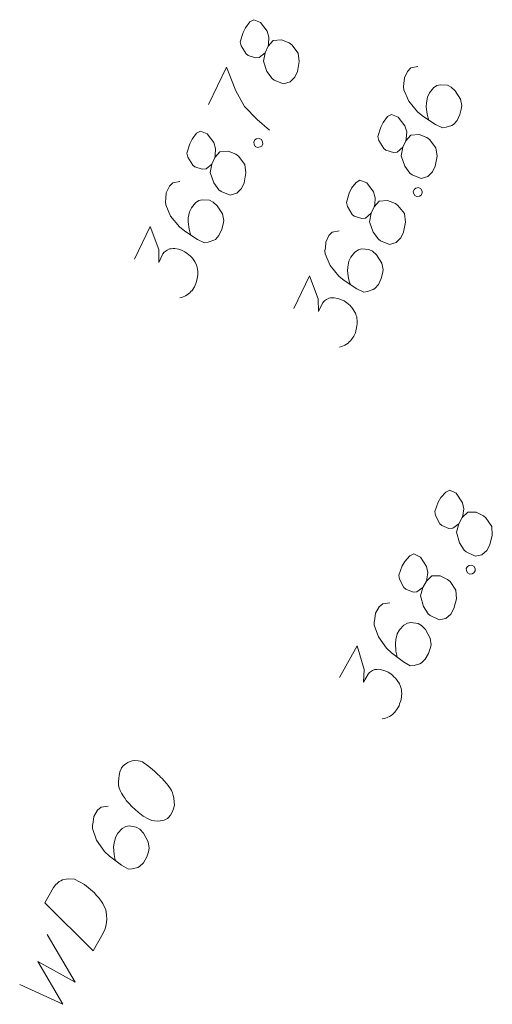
# Model space of a CAD drawing. Header units: metres. Extents: x 5555129 to 5556676, y 5635595 to 5636517.
# Tile 198 of 256: x 5556401.36 to 5556406.75, y 5635994.15 to 5636005.36. Entities that reach past the tile are written whole.
import ezdxf

# ---------------------------------------------------------------- set-up
doc = ezdxf.new("R2010")
doc.units = ezdxf.units.M
doc.header["$MEASUREMENT"] = 0
doc.layers.add('#digitalizacja', color=7, linetype='Continuous', lineweight=18)
doc.layers.add('#skartowane', color=7, linetype='Continuous', lineweight=18)

msp = doc.modelspace()

# ---------------------------------------------------------------- linework, layer by layer
at = {"layer": '#digitalizacja', "color": 5, "linetype": 'Continuous', "lineweight": 18, "flags": 128}
for points in [[(5556402.52451, 5635996.84052), (5556402.51866, 5635996.83026), (5556402.50629, 5635996.79653), (5556402.49969, 5635996.77311), (5556402.49611, 5635996.75481), (5556402.49173, 5635996.72327), (5556402.48954, 5635996.68374), (5556402.49037, 5635996.64933), (5556402.49625, 5635996.61194), (5556402.50803, 5635996.5849), (5556402.52485, 5635996.55487), (5556402.54179, 5635996.52488), (5556402.56378, 5635996.4919), (5556402.57845, 5635996.46995), (5556402.60339, 5635996.44214), (5556402.64595, 5635996.39755), (5556402.71407, 5635996.33829), (5556402.76979, 5635996.29294), (5556402.82627, 5635996.26076), (5556402.87026, 5635996.24254), (5556402.92809, 5635996.23677), (5556402.96253, 5635996.23748), (5556403.00795, 5635996.24563), (5556403.04602, 5635996.26472), (5556403.05986, 5635996.27717), (5556403.08257, 5635996.30501), (5556403.09721, 5635996.3307), (5556403.11543, 5635996.37469), (5556403.12561, 5635996.41641), (5556403.1249, 5635996.45085), (5556403.11965, 5635996.50137), (5556403.1131, 5635996.52555), (5556403.10427, 5635996.55777), (5556403.0925, 5635996.58481), (5556403.08291, 5635996.60387), (5556403.06315, 5635996.62872), (5556403.05583, 5635996.63974), (5556403.03599, 5635996.66464), (5556403.01105, 5635996.69245), (5556402.98611, 5635996.72025), (5556402.96849, 5635996.73704), (5556402.95609, 5635996.75096), (5556402.93847, 5635996.76774), (5556402.8981, 5635996.80434), (5556402.87543, 5635996.82411), (5556402.85264, 5635996.84384), (5556402.81971, 5635996.86945), (5556402.7764, 5635996.90088), (5556402.76105, 5635996.90963), (5556402.73762, 5635996.91623), (5556402.71416, 5635996.92276), (5556402.67462, 5635996.92495), (5556402.64531, 5635996.92121), (5556402.62113, 5635996.91465), (5556402.59408, 5635996.90288), (5556402.57212, 5635996.8882), (5556402.55816, 5635996.87572), (5556402.54432, 5635996.86327), (5556402.52451, 5635996.84052)], [(5556402.37123, 5635996.40458), (5556402.29145, 5635996.39567), (5556402.24972, 5635996.35833), (5556402.20879, 5635996.2865), (5556402.20008, 5635996.2235), (5556402.1928, 5635996.18687), (5556402.19359, 5635996.15238), (5556402.23916, 5635996.01767), (5556402.33015, 5635995.8911), (5556402.38801, 5635995.83768), (5556402.52515, 5635995.73235), (5556402.60206, 5635995.68852), (5556402.64454, 5635995.6915), (5556402.70898, 5635995.70915), (5556402.72803, 5635995.71874), (5556402.7727, 5635995.76125), (5556402.81069, 5635995.82791), (5556402.82966, 5635995.88506), (5556402.83989, 5635995.92686), (5556402.82808, 5635996.00155), (5556402.77523, 5635996.09964), (5556402.73267, 5635996.14423), (5556402.69163, 5635996.16762), (5556402.6103, 5635996.18004), (5556402.57299, 5635996.17411), (5556402.53198, 5635996.14985), (5556402.48146, 5635996.09708), (5556402.45517, 5635996.05094), (5556402.43842, 5635995.98567), (5556402.43333, 5635995.94105), (5556402.43929, 5635995.8561), (5556402.44744, 5635995.81067), (5556402.45399, 5635995.78649)], [(5556401.65038, 5635995.3066), (5556401.74979, 5635995.48104), (5556401.77545, 5635995.51405), (5556401.78929, 5635995.5265), (5556401.81419, 5635995.54635), (5556401.8332, 5635995.55585), (5556401.85225, 5635995.56544), (5556401.89254, 5635995.57641), (5556401.92186, 5635995.58014), (5556401.98776, 5635995.57652), (5556402.10063, 5635995.5122), (5556402.14904, 5635995.47787), (5556402.1717, 5635995.4581), (5556402.19449, 5635995.43837), (5556402.21716, 5635995.4186), (5556402.23701, 5635995.3937), (5556402.26194, 5635995.3659), (5556402.29638, 5635995.31908), (5556402.31106, 5635995.29713), (5556402.34414, 5635995.2239), (5556402.35448, 5635995.17048), (5556402.35671, 5635995.11484), (5556402.35089, 5635995.05693), (5556402.33776, 5635995.01004), (5556402.31664, 5635994.96096), (5556402.20259, 5635994.76083), (5556401.65038, 5635995.3066)], [(5556401.36434, 5635994.37529), (5556401.85465, 5635994.15025), (5556401.56911, 5635994.63921), (5556401.99793, 5635994.40169), (5556401.67569, 5635994.9455)]]:
    msp.add_lwpolyline(points, dxfattribs=at)
at = {"layer": '#skartowane', "color": 7, "linetype": 'Continuous', "lineweight": 18, "flags": 128}
for points in [[(5556404.15829, 5636004.98289), (5556404.194, 5636005.05745), (5556404.19884, 5636005.08132), (5556404.20286, 5636005.15797), (5556404.18323, 5636005.22635), (5556404.1075, 5636005.32809), (5556404.03037, 5636005.35843), (5556403.98595, 5636005.33392), (5556403.93422, 5636005.26703), (5556403.90871, 5636005.21377), (5556403.87625, 5636005.10487), (5556403.88753, 5636005.06018), (5556403.94195, 5636004.96864), (5556403.96601, 5636004.95062), (5556404.05104, 5636004.923), (5556404.0932, 5636004.929), (5556404.15829, 5636004.98289), (5556404.13879, 5636004.88747), (5556404.18039, 5636004.76938), (5556404.23992, 5636004.6885), (5556404.26393, 5636004.6704), (5556404.36774, 5636004.62728), (5556404.44393, 5636004.64966), (5556404.49584, 5636004.70337), (5556404.52645, 5636004.76728), (5556404.54826, 5636004.88129), (5556404.53608, 5636004.97879), (5556404.46315, 5636005.07259), (5556404.43377, 5636005.09326), (5556404.34598, 5636005.12871), (5556404.25102, 5636005.12181), (5556404.194, 5636005.05745)], [(5556403.51591, 5636004.39359), (5556403.71996, 5636004.81966), (5556403.7339, 5636004.7803), (5556403.82497, 5636004.54676), (5556403.92308, 5636004.36882), (5556404.06827, 5636004.22072), (5556404.20764, 5636004.10159)], [(5556405.89823, 5636004.82496), (5556405.81928, 5636004.81039), (5556405.78032, 5636004.77017), (5556405.74461, 5636004.69561), (5556405.74041, 5636004.63214), (5556405.73576, 5636004.59509), (5556405.739, 5636004.56075), (5556405.79406, 5636004.42962), (5556405.89384, 5636004.30986), (5556405.95536, 5636004.2607), (5556406.09965, 5636004.16541), (5556406.1795, 5636004.12717), (5556406.22166, 5636004.13317), (5556406.28467, 5636004.15537), (5556406.30299, 5636004.16629), (5556406.34452, 5636004.21187), (5556406.37766, 5636004.28107), (5556406.39251, 5636004.33943), (5556406.39973, 5636004.38185), (5556406.38263, 5636004.45552), (5556406.32293, 5636004.54959), (5556406.2773, 5636004.59103), (5556406.23469, 5636004.61143), (5556406.15268, 5636004.61803), (5556406.11589, 5636004.60946), (5556406.07671, 5636004.58234), (5556406.03009, 5636004.5261), (5556406.00715, 5636004.47821), (5556405.99509, 5636004.41191), (5556405.99319, 5636004.36704), (5556406.00519, 5636004.28272), (5556406.01656, 5636004.23799), (5556406.02482, 5636004.21434)], [(5556405.72639, 5636003.90554), (5556405.7621, 5636003.98011), (5556405.76694, 5636004.00398), (5556405.77096, 5636004.08062), (5556405.75133, 5636004.149), (5556405.6756, 5636004.25074), (5556405.59847, 5636004.28109), (5556405.55405, 5636004.25658), (5556405.50232, 5636004.18969), (5556405.47681, 5636004.13643), (5556405.44435, 5636004.02753), (5556405.45563, 5636003.98284), (5556405.51005, 5636003.8913), (5556405.53411, 5636003.87328), (5556405.61914, 5636003.84565), (5556405.6613, 5636003.85165), (5556405.72639, 5636003.90554), (5556405.70689, 5636003.81013), (5556405.74849, 5636003.69204), (5556405.80802, 5636003.61115), (5556405.83203, 5636003.59305), (5556405.93584, 5636003.54994), (5556406.01203, 5636003.57232), (5556406.06394, 5636003.62603), (5556406.09455, 5636003.68994), (5556406.11636, 5636003.80395), (5556406.10418, 5636003.90144), (5556406.03125, 5636003.99525), (5556406.00187, 5636004.01592), (5556405.91408, 5636004.05136), (5556405.81912, 5636004.04446), (5556405.7621, 5636003.98011)], [(5556403.55127, 5636003.71541), (5556403.58698, 5636003.78998), (5556403.59182, 5636003.81385), (5556403.59584, 5636003.89049), (5556403.57621, 5636003.95887), (5556403.50048, 5636004.06061), (5556403.42335, 5636004.09096), (5556403.37892, 5636004.06645), (5556403.3272, 5636003.99956), (5556403.30169, 5636003.9463), (5556403.26922, 5636003.8374), (5556403.28051, 5636003.79271), (5556403.33493, 5636003.70117), (5556403.35899, 5636003.68315), (5556403.44402, 5636003.65552), (5556403.48618, 5636003.66152), (5556403.55127, 5636003.71541), (5556403.53176, 5636003.62), (5556403.57337, 5636003.50191), (5556403.63289, 5636003.42102), (5556403.65691, 5636003.40292), (5556403.76071, 5636003.35981), (5556403.83691, 5636003.38219), (5556403.88882, 5636003.4359), (5556403.91943, 5636003.49981), (5556403.94124, 5636003.61382), (5556403.92906, 5636003.71131), (5556403.85613, 5636003.80512), (5556403.82675, 5636003.82579), (5556403.73896, 5636003.86123), (5556403.64399, 5636003.85434), (5556403.58698, 5636003.78998)], [(5556404.03033, 5636003.96389), (5556404.04311, 5636003.99056), (5556404.06139, 5636004.0014), (5556404.09036, 5636004.00721), (5556404.11704, 5636003.99444), (5556404.13067, 5636003.96822), (5556404.13369, 5636003.94718), (5556404.12091, 5636003.92051), (5556404.10263, 5636003.90968), (5556404.07365, 5636003.90386), (5556404.04698, 5636003.91663), (5556404.03335, 5636003.94285), (5556404.03033, 5636003.96389)], [(5556403.1875, 5636003.51648), (5556403.10855, 5636003.50191), (5556403.0696, 5636003.46169), (5556403.03389, 5636003.38713), (5556403.02968, 5636003.32367), (5556403.02503, 5636003.28661), (5556403.02828, 5636003.25227), (5556403.08333, 5636003.12114), (5556403.18311, 5636003.00138), (5556403.24464, 5636002.95222), (5556403.38893, 5636002.85693), (5556403.46877, 5636002.81869), (5556403.51093, 5636002.82469), (5556403.57394, 5636002.84689), (5556403.59227, 5636002.85781), (5556403.63379, 5636002.90339), (5556403.66693, 5636002.97259), (5556403.68179, 5636003.03095), (5556403.68901, 5636003.07337), (5556403.67191, 5636003.14704), (5556403.6122, 5636003.24111), (5556403.56658, 5636003.28255), (5556403.52397, 5636003.30296), (5556403.44196, 5636003.30955), (5556403.40517, 5636003.30098), (5556403.36599, 5636003.27386), (5556403.31936, 5636003.21762), (5556403.29643, 5636003.16973), (5556403.28437, 5636003.10343), (5556403.28247, 5636003.05856), (5556403.29447, 5636002.97424), (5556403.30583, 5636002.92951), (5556403.3141, 5636002.90586)], [(5556405.36677, 5636003.15464), (5556405.40248, 5636003.2292), (5556405.40731, 5636003.25307), (5556405.41133, 5636003.32972), (5556405.3917, 5636003.3981), (5556405.31597, 5636003.49984), (5556405.23884, 5636003.53018), (5556405.19442, 5636003.50568), (5556405.14269, 5636003.43878), (5556405.11718, 5636003.38553), (5556405.08472, 5636003.27662), (5556405.096, 5636003.23193), (5556405.15043, 5636003.14039), (5556405.17448, 5636003.12238), (5556405.25951, 5636003.09475), (5556405.30167, 5636003.10075), (5556405.36677, 5636003.15464), (5556405.34726, 5636003.05922), (5556405.38886, 5636002.94113), (5556405.44839, 5636002.86025), (5556405.47241, 5636002.84215), (5556405.57621, 5636002.79903), (5556405.6524, 5636002.82142), (5556405.70432, 5636002.87512), (5556405.73492, 5636002.93903), (5556405.75674, 5636003.05304), (5556405.74455, 5636003.15054), (5556405.67163, 5636003.24434), (5556405.64224, 5636003.26501), (5556405.55446, 5636003.30046), (5556405.45949, 5636003.29356), (5556405.40248, 5636003.2292)], [(5556405.84583, 5636003.40312), (5556405.8586, 5636003.42979), (5556405.87688, 5636003.44062), (5556405.90586, 5636003.44644), (5556405.93253, 5636003.43367), (5556405.94616, 5636003.40744), (5556405.94918, 5636003.38641), (5556405.93641, 5636003.35974), (5556405.91812, 5636003.3489), (5556405.88915, 5636003.34308), (5556405.86248, 5636003.35586), (5556405.84885, 5636003.38208), (5556405.84583, 5636003.40312)], [(5556402.67169, 5636002.63085), (5556402.85024, 5636003.00367), (5556402.94712, 5636002.74115), (5556402.94964, 5636002.5959), (5556402.99555, 5636002.69177), (5556403.01104, 5636002.71054), (5556403.0215, 5636002.71862), (5556403.03189, 5636002.72674), (5556403.04236, 5636002.73482), (5556403.0685, 5636002.74849), (5556403.08962, 5636002.75147), (5556403.11065, 5636002.75449), (5556403.12924, 5636002.75219), (5556403.17159, 5636002.745), (5556403.20607, 5636002.73499), (5556403.22209, 5636002.72731), (5556403.24339, 5636002.71711), (5556403.27282, 5636002.69652), (5556403.29155, 5636002.68095), (5556403.31032, 5636002.66546), (5556403.32369, 5636002.65247), (5556403.33181, 5636002.64208), (5556403.33989, 5636002.63161), (5556403.34801, 5636002.62123), (5556403.35893, 5636002.6029), (5556403.37256, 5636002.57668), (5556403.38087, 5636002.55311), (5556403.38642, 5636002.53736), (5556403.3894, 5636002.51624), (5556403.39242, 5636002.4952), (5556403.39286, 5636002.4688), (5556403.39313, 5636002.45557), (5556403.38591, 5636002.41315), (5556403.37589, 5636002.37866), (5556403.37105, 5636002.35479), (5556403.35322, 5636002.31755), (5556403.32744, 5636002.27751), (5556403.31449, 5636002.26403), (5556403.30149, 5636002.25066), (5556403.28853, 5636002.23717), (5556403.27025, 5636002.22634), (5556403.25192, 5636002.21542), (5556403.21789, 5636002.19903), (5556403.18891, 5636002.19322)], [(5556405.003, 5636002.9557), (5556404.92405, 5636002.94113), (5556404.88509, 5636002.90091), (5556404.84938, 5636002.82635), (5556404.84518, 5636002.76289), (5556404.84053, 5636002.72583), (5556404.84377, 5636002.69149), (5556404.89883, 5636002.56037), (5556404.99861, 5636002.44061), (5556405.06013, 5636002.39145), (5556405.20442, 5636002.29615), (5556405.28427, 5636002.25791), (5556405.32643, 5636002.26391), (5556405.38944, 5636002.28612), (5556405.40776, 5636002.29703), (5556405.44929, 5636002.34262), (5556405.48243, 5636002.41181), (5556405.49728, 5636002.47017), (5556405.5045, 5636002.5126), (5556405.4874, 5636002.58626), (5556405.4277, 5636002.68033), (5556405.38207, 5636002.72177), (5556405.33946, 5636002.74218), (5556405.25745, 5636002.74877), (5556405.22066, 5636002.7402), (5556405.18148, 5636002.71308), (5556405.13486, 5636002.65684), (5556405.11192, 5636002.60895), (5556405.09986, 5636002.54265), (5556405.09796, 5636002.49778), (5556405.10996, 5636002.41347), (5556405.12133, 5636002.36874), (5556405.12959, 5636002.34509)], [(5556404.48718, 5636002.07008), (5556404.66573, 5636002.44289), (5556404.76262, 5636002.18037), (5556404.76513, 5636002.03513), (5556404.81104, 5636002.13099), (5556404.82653, 5636002.14976), (5556404.837, 5636002.15784), (5556404.84738, 5636002.16597), (5556404.85785, 5636002.17405), (5556404.88399, 5636002.18772), (5556404.90511, 5636002.1907), (5556404.92615, 5636002.19372), (5556404.94474, 5636002.19141), (5556404.98708, 5636002.18423), (5556405.02157, 5636002.17421), (5556405.03759, 5636002.16654), (5556405.05889, 5636002.15634), (5556405.08831, 5636002.13575), (5556405.10705, 5636002.12018), (5556405.12582, 5636002.10469), (5556405.13918, 5636002.09169), (5556405.14731, 5636002.0813), (5556405.15539, 5636002.07084), (5556405.16351, 5636002.06045), (5556405.17443, 5636002.04213), (5556405.18806, 5636002.0159), (5556405.19636, 5636001.99234), (5556405.20191, 5636001.97658), (5556405.20489, 5636001.95546), (5556405.20791, 5636001.93442), (5556405.20836, 5636001.90802), (5556405.20863, 5636001.8948), (5556405.2014, 5636001.85237), (5556405.19138, 5636001.81789), (5556405.18655, 5636001.79401), (5556405.16871, 5636001.75677), (5556405.14294, 5636001.71674), (5556405.12998, 5636001.70325), (5556405.11698, 5636001.68988), (5556405.10403, 5636001.6764), (5556405.08574, 5636001.66556), (5556405.06742, 5636001.65464), (5556405.03338, 5636001.63826), (5556405.00441, 5636001.63244)], [(5556406.36388, 5635999.61915), (5556406.4045, 5635999.69116), (5556406.41092, 5635999.71465), (5556406.42005, 5635999.79086), (5556406.40503, 5635999.8604), (5556406.33627, 5635999.96697), (5556406.26134, 5636000.0024), (5556406.21538, 5635999.98091), (5556406.15929, 5635999.91763), (5556406.13029, 5635999.86619), (5556406.09062, 5635999.7597), (5556406.09889, 5635999.71436), (5556406.14708, 5635999.61939), (5556406.16988, 5635999.5998), (5556406.25287, 5635999.56656), (5556406.29533, 5635999.56973), (5556406.36388, 5635999.61915), (5556406.33804, 5635999.52525), (5556406.37167, 5635999.40464), (5556406.42565, 5635999.31996), (5556406.44841, 5635999.3003), (5556406.5491, 5635999.25034), (5556406.62662, 5635999.26758), (5556406.682, 5635999.3177), (5556406.71681, 5635999.37943), (5556406.74619, 5635999.49172), (5556406.74055, 5635999.58981), (5556406.67406, 5635999.68828), (5556406.64612, 5635999.71087), (5556406.5609, 5635999.7521), (5556406.46568, 5635999.75156), (5556406.4045, 5635999.69116)], [(5556405.95489, 5635998.89395), (5556405.9955, 5635998.96596), (5556406.00192, 5635998.98945), (5556406.01105, 5635999.06566), (5556405.99603, 5635999.1352), (5556405.92728, 5635999.24177), (5556405.85234, 5635999.2772), (5556405.80638, 5635999.25572), (5556405.7503, 5635999.19243), (5556405.72129, 5635999.141), (5556405.68162, 5635999.0345), (5556405.6899, 5635998.98916), (5556405.73808, 5635998.89419), (5556405.76088, 5635998.8746), (5556405.84388, 5635998.84136), (5556405.88634, 5635998.84453), (5556405.95489, 5635998.89395), (5556405.92905, 5635998.80005), (5556405.96267, 5635998.67944), (5556406.01666, 5635998.59476), (5556406.03941, 5635998.5751), (5556406.1401, 5635998.52514), (5556406.21763, 5635998.54238), (5556406.27301, 5635998.5925), (5556406.30782, 5635998.65423), (5556406.3372, 5635998.76652), (5556406.33156, 5635998.86461), (5556406.26506, 5635998.96308), (5556406.23712, 5635998.98567), (5556406.1519, 5635999.0269), (5556406.05669, 5635999.02636), (5556405.9955, 5635998.96596)], [(5556406.44948, 5635999.10986), (5556406.46401, 5635999.13562), (5556406.48298, 5635999.14521), (5556406.51228, 5635999.14908), (5556406.53803, 5635999.13455), (5556406.54988, 5635999.10748), (5556406.55149, 5635999.08628), (5556406.53696, 5635999.06053), (5556406.518, 5635999.05094), (5556406.4887, 5635999.04707), (5556406.46294, 5635999.0616), (5556406.45109, 5635999.08867), (5556406.44948, 5635999.10986)], [(5556405.57864, 5635998.71976), (5556405.49889, 5635998.7105), (5556405.45734, 5635998.67297), (5556405.41673, 5635998.60096), (5556405.40829, 5635998.53793), (5556405.40117, 5635998.50126), (5556405.40212, 5635998.46678), (5556405.44829, 5635998.33227), (5556405.53985, 5635998.20611), (5556405.59795, 5635998.15295), (5556405.73555, 5635998.04823), (5556405.81266, 5635998.00474), (5556405.85513, 5635998.00791), (5556405.91948, 5635998.02585), (5556405.93849, 5635998.03552), (5556405.98297, 5635998.07823), (5556406.02066, 5635998.14506), (5556406.03938, 5635998.20229), (5556406.04942, 5635998.24414), (5556406.03728, 5635998.31878), (5556405.98399, 5635998.41663), (5556405.94124, 5635998.46103), (5556405.90009, 5635998.48424), (5556405.8187, 5635998.49629), (5556405.78142, 5635998.4902), (5556405.74052, 5635998.46576), (5556405.69024, 5635998.41276), (5556405.66415, 5635998.36651), (5556405.64769, 5635998.30116), (5556405.6428, 5635998.25652), (5556405.64914, 5635998.17159), (5556405.65749, 5635998.1262), (5556405.66416, 5635998.10205)], [(5556405.00481, 5635997.87058), (5556405.20787, 5635998.23063), (5556405.287, 5635997.96222), (5556405.2798, 5635997.81713), (5556405.33201, 5635997.90972), (5556405.34872, 5635997.92741), (5556405.35971, 5635997.93478), (5556405.37061, 5635997.94219), (5556405.3816, 5635997.94955), (5556405.40859, 5635997.96144), (5556405.42986, 5635997.96301), (5556405.45105, 5635997.96461), (5556405.46945, 5635997.96107), (5556405.51121, 5635997.95108), (5556405.54495, 5635997.93877), (5556405.56042, 5635997.93005), (5556405.581, 5635997.91845), (5556405.60898, 5635997.89594), (5556405.62663, 5635997.87915), (5556405.64433, 5635997.86244), (5556405.6568, 5635997.84858), (5556405.6642, 5635997.83768), (5556405.67157, 5635997.82669), (5556405.67898, 5635997.81578), (5556405.68865, 5635997.79677), (5556405.7005, 5635997.7697), (5556405.70721, 5635997.74563), (5556405.71169, 5635997.72954), (5556405.71325, 5635997.70827), (5556405.71486, 5635997.68707), (5556405.71354, 5635997.6607), (5556405.71293, 5635997.64749), (5556405.70288, 5635997.60564), (5556405.69058, 5635997.5719), (5556405.68416, 5635997.54841), (5556405.66388, 5635997.51244), (5556405.63549, 5635997.47422), (5556405.62166, 5635997.46162), (5556405.6078, 5635997.44916), (5556405.59397, 5635997.43656), (5556405.575, 5635997.42697), (5556405.55599, 5635997.41731), (5556405.52093, 5635997.40323), (5556405.49164, 5635997.39936)]]:
    msp.add_lwpolyline(points, dxfattribs=at)

doc.saveas('drawing.dxf')
